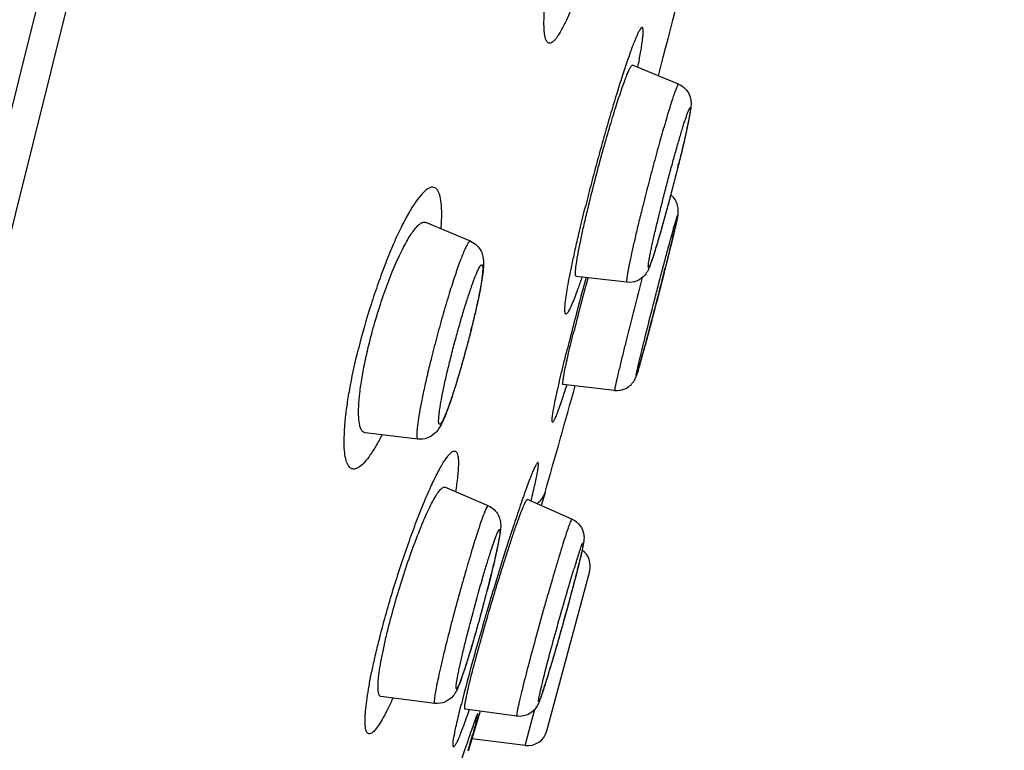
# Model space of a CAD drawing. Header units: millimetres. Extents: x 18 to 699, y 6 to 689.
# Tile 49 of 53: x 561 to 576, y 618 to 629. Entities that reach past the tile are written whole.
import ezdxf

# ---------------------------------------------------------------- set-up
doc = ezdxf.new("R2010")
doc.units = ezdxf.units.MM
doc.header["$LTSCALE"] = 46.255
doc.layers.get('0').update_dxf_attribs({"linetype": 'CONTINUOUS'})

msp = doc.modelspace()

# ---------------------------------------------------------------- linework, layer by layer
at = {"color": 9, "linetype": 'CONTINUOUS'}
for p, q in [((549.288, 579.846), (575.855, 686.4)), ((549.781, 580.015), (576.211, 686.019)), ((569.875, 625.581), (569.869, 625.562)), ((569.646, 623.963), (569.636, 623.932)), ((569.112, 622.218), (569.114, 622.227)), ((568.184, 619.086), (568.18, 619.074)), ((569.023, 618.55), (569.169, 619.097))]:
    msp.add_line(p, q, dxfattribs=at)
at = {"color": 7, "linetype": 'CONTINUOUS'}
for p, q in [((571.324, 628.477), (570.635, 628.763)), ((568.204, 626.119), (567.535, 626.402)), ((570.55, 625.503), (569.79, 625.591)), ((570.366, 623.881), (569.593, 623.97)), ((567.415, 623.15), (566.622, 623.245)), ((568.47, 622.149), (567.819, 622.427)), ((569.321, 622.348), (569.263, 622.151)), ((569.725, 621.95), (569.056, 622.242)), ((569.349, 618.771), (569.991, 621.165)), ((567.667, 619.183), (566.86, 619.284)), ((568.897, 618.991), (568.122, 619.094)), ((568.347, 619.064), (568.169, 618.465)), ((569.023, 618.55), (568.223, 618.649))]:
    msp.add_line(p, q, dxfattribs=at)
for centre, radius, start, end in [((312.953, 695.299), 266.55, 345.50924, 346.00249), ((604.669, 616.048), 35.987, 164.6559, 165.966), ((339.472, 688.181), 239.092, 344.01718, 344.41591), ((569.033, 622.43), 0.3, 303.4399, 344.0451), ((569.701, 621.242), 0.3, 345, 53.7681), ((569.059, 618.848), 0.3, 263, 345)]:
    msp.add_arc(centre, radius, start, end, dxfattribs=at)
at = {"color": 9, "linetype": 'CONTINUOUS'}
for centre, radius, start, end in [((544.078, 634.015), 28.068, 345.9994, 346.1444), ((663.466, 601.395), 95.788, 165.37997, 165.962), ((553.756, 628.383), 14.896, 345.9991, 346.2771), ((584.968, 616.53), 15.913, 162.5583, 162.9399), ((553.717, 625.253), 16.596, 345.8122, 345.9986), ((556.382, 624.59), 13.85, 345.9952, 346.2056), ((549.642, 625.743), 19.429, 345.9987, 346.1982)]:
    msp.add_arc(centre, radius, start, end, dxfattribs=at)
for points, knots in [([(569.722, 629.626), (569.697, 629.563), (569.648, 629.448), (569.574, 629.298), (569.514, 629.199), (569.47, 629.141), (569.441, 629.113), (569.415, 629.096), (569.389, 629.089), (569.365, 629.097), (569.347, 629.117), (569.333, 629.147), (569.321, 629.188), (569.313, 629.239), (569.305, 629.328), (569.305, 629.463), (569.316, 629.653), (569.34, 629.877), (569.376, 630.13), (569.422, 630.406), (569.5, 630.806), (569.57, 631.111), (569.621, 631.316)], [0, 0, 0, 0, 0.070096, 0.127565, 0.171514, 0.188349, 0.201856, 0.212333, 0.220522, 0.227954, 0.236581, 0.247727, 0.261998, 0.279636, 0.300715, 0.353085, 0.418467, 0.495732, 0.583394, 0.679701, 0.782674, 1, 1, 1, 1]), ([(570.714, 628.731), (570.722, 628.769), (570.736, 628.842), (570.754, 628.946), (570.77, 629.038), (570.781, 629.117), (570.789, 629.185), (570.793, 629.239), (570.794, 629.28), (570.792, 629.306), (570.787, 629.32), (570.783, 629.325), (570.776, 629.327), (570.77, 629.325), (570.763, 629.319), (570.755, 629.309), (570.746, 629.297), (570.732, 629.274), (570.713, 629.236), (570.688, 629.181), (570.659, 629.112), (570.628, 629.031), (570.594, 628.938), (570.543, 628.792), (570.474, 628.585), (570.388, 628.31), (570.296, 628.005), (570.203, 627.679), (570.109, 627.34), (570.018, 626.996), (569.959, 626.767), (569.931, 626.653)], [0, 0, 0, 0, 0.034102, 0.0649, 0.092196, 0.115823, 0.135652, 0.151577, 0.163541, 0.171582, 0.174232, 0.17614, 0.177713, 0.17959, 0.182195, 0.185694, 0.190153, 0.195595, 0.209453, 0.227254, 0.248915, 0.274316, 0.303301, 0.33569, 0.409833, 0.494858, 0.588582, 0.688582, 0.792274, 0.896984, 1, 1, 1, 1]), ([(571.324, 628.477), (571.323, 628.477), (571.318, 628.475), (571.311, 628.464), (571.298, 628.437), (571.28, 628.391), (571.257, 628.327), (571.23, 628.245), (571.198, 628.147), (571.164, 628.034), (571.111, 627.856), (571.041, 627.609), (570.954, 627.292), (570.866, 626.958), (570.809, 626.732), (570.781, 626.62)], [0, 0, 0, 0, 0.002057, 0.006126, 0.021633, 0.047156, 0.082454, 0.127097, 0.18051, 0.241999, 0.31076, 0.466399, 0.639271, 0.820305, 1, 1, 1, 1]), ([(571.06, 626.626), (571.079, 626.702), (571.118, 626.855), (571.178, 627.083), (571.237, 627.305), (571.295, 627.512), (571.342, 627.673), (571.376, 627.789), (571.399, 627.865), (571.421, 627.931), (571.44, 627.989), (571.456, 628.037), (571.47, 628.074), (571.482, 628.101), (571.489, 628.116), (571.499, 628.127), (571.502, 628.117), (571.502, 628.11), (571.502, 628.094), (571.499, 628.069), (571.493, 628.03), (571.484, 627.981), (571.473, 627.922), (571.459, 627.854), (571.443, 627.777), (571.417, 627.66), (571.379, 627.497), (571.346, 627.364), (571.329, 627.293)], [0, 0, 0, 0, 0.097357, 0.196028, 0.292369, 0.382824, 0.464055, 0.500259, 0.533068, 0.562179, 0.587327, 0.608284, 0.624864, 0.636934, 0.644438, 0.647608, 0.650546, 0.653592, 0.657772, 0.669556, 0.685857, 0.706543, 0.731434, 0.760304, 0.792889, 0.828889, 0.90978, 1, 1, 1, 1]), ([(571.312, 627.224), (571.293, 627.147), (571.253, 626.991), (571.192, 626.759), (571.132, 626.533), (571.073, 626.323), (571.026, 626.161), (570.991, 626.045), (570.968, 625.969), (570.947, 625.904), (570.928, 625.848), (570.912, 625.802), (570.9, 625.771), (570.891, 625.751), (570.886, 625.741), (570.882, 625.733), (570.878, 625.728), (570.875, 625.725), (570.872, 625.727), (570.871, 625.732), (570.87, 625.739), (570.871, 625.748), (570.872, 625.767), (570.876, 625.797), (570.883, 625.841), (570.893, 625.896), (570.906, 625.96), (570.921, 626.034), (570.939, 626.117), (570.967, 626.241), (571.008, 626.412), (571.042, 626.553), (571.06, 626.626)], [0, 0, 0, 0, 0.096418, 0.194089, 0.289268, 0.378303, 0.45778, 0.492965, 0.524655, 0.552548, 0.576378, 0.595923, 0.611006, 0.616835, 0.621511, 0.625035, 0.627433, 0.628815, 0.629783, 0.631469, 0.634228, 0.638126, 0.643176, 0.656723, 0.67478, 0.697187, 0.723736, 0.754177, 0.788219, 0.825536, 0.908537, 1, 1, 1, 1]), ([(567.762, 626.306), (567.768, 626.378), (567.775, 626.508), (567.769, 626.681), (567.75, 626.799), (567.723, 626.867), (567.699, 626.902), (567.671, 626.924), (567.637, 626.932), (567.6, 626.925), (567.542, 626.896), (567.465, 626.822), (567.37, 626.697), (567.266, 626.528), (567.155, 626.318), (567.041, 626.07), (566.928, 625.79), (566.816, 625.487), (566.672, 625.058), (566.578, 624.728), (566.523, 624.505)], [0, 0, 0, 0, 0.063589, 0.11473, 0.152995, 0.167513, 0.179385, 0.189401, 0.198857, 0.209262, 0.221778, 0.255419, 0.301903, 0.360647, 0.430651, 0.511371, 0.601169, 0.69712, 0.797014, 1, 1, 1, 1]), ([(569.869, 625.562), (569.85, 625.506), (569.814, 625.403), (569.769, 625.282), (569.736, 625.2), (569.715, 625.15), (569.696, 625.109), (569.678, 625.076), (569.663, 625.051), (569.651, 625.035), (569.641, 625.027), (569.633, 625.026), (569.627, 625.03), (569.622, 625.042), (569.619, 625.062), (569.618, 625.09), (569.62, 625.144), (569.629, 625.233), (569.648, 625.362), (569.677, 625.521), (569.713, 625.708), (569.758, 625.918), (569.829, 626.236), (569.889, 626.483), (569.931, 626.653)], [0, 0, 0, 0, 0.078839, 0.144591, 0.17222, 0.196203, 0.216458, 0.232937, 0.245634, 0.254628, 0.260268, 0.262264, 0.264227, 0.269684, 0.278458, 0.290932, 0.30719, 0.350976, 0.409333, 0.48138, 0.56597, 0.661744, 0.767149, 1, 1, 1, 1]), ([(570.781, 626.62), (570.761, 626.543), (570.725, 626.395), (570.674, 626.182), (570.631, 625.992), (570.596, 625.828), (570.572, 625.71), (570.558, 625.633), (570.551, 625.588), (570.547, 625.554), (570.545, 625.527), (570.545, 625.513), (570.547, 625.504), (570.55, 625.503)], [0, 0, 0, 0, 0.207647, 0.400347, 0.572935, 0.720779, 0.839929, 0.887726, 0.927241, 0.958233, 0.980547, 0.994192, 1, 1, 1, 1]), ([(570.83, 624.708), (570.867, 624.856), (570.924, 625.083), (571.002, 625.386), (571.062, 625.615), (571.12, 625.832), (571.172, 626.029), (571.213, 626.177), (571.241, 626.279), (571.259, 626.342), (571.275, 626.395), (571.287, 626.438), (571.296, 626.467), (571.302, 626.484), (571.305, 626.494), (571.308, 626.499), (571.309, 626.503), (571.312, 626.504), (571.311, 626.499), (571.311, 626.495), (571.309, 626.486), (571.308, 626.475), (571.305, 626.461), (571.301, 626.444), (571.295, 626.416), (571.286, 626.375), (571.273, 626.317), (571.25, 626.222), (571.216, 626.082), (571.187, 625.964), (571.171, 625.9)], [0, 0, 0, 0, 0.18465, 0.282569, 0.379234, 0.47093, 0.554135, 0.625653, 0.65615, 0.682738, 0.705159, 0.7232, 0.736689, 0.741686, 0.745503, 0.748135, 0.749588, 0.750011, 0.751078, 0.753312, 0.756731, 0.761332, 0.767107, 0.774043, 0.782124, 0.801641, 0.825471, 0.853386, 0.920363, 1, 1, 1, 1]), ([(568.204, 626.119), (568.199, 626.121), (568.189, 626.116), (568.179, 626.106), (568.163, 626.085), (568.143, 626.048), (568.101, 625.961), (568.043, 625.812), (567.965, 625.591), (567.88, 625.324), (567.791, 625.023), (567.703, 624.703), (567.646, 624.484), (567.619, 624.374)], [0, 0, 0, 0, 0.008192, 0.015048, 0.024158, 0.049409, 0.084054, 0.180171, 0.308265, 0.4622, 0.634494, 0.816732, 1, 1, 1, 1]), ([(571.171, 625.9), (571.135, 625.752), (571.077, 625.526), (570.999, 625.222), (570.939, 624.993), (570.882, 624.776), (570.829, 624.579), (570.788, 624.432), (570.76, 624.329), (570.742, 624.266), (570.727, 624.213), (570.714, 624.17), (570.705, 624.141), (570.699, 624.124), (570.696, 624.115), (570.693, 624.109), (570.692, 624.105), (570.689, 624.104), (570.69, 624.109), (570.69, 624.113), (570.692, 624.122), (570.694, 624.133), (570.696, 624.148), (570.7, 624.164), (570.706, 624.192), (570.715, 624.234), (570.728, 624.291), (570.751, 624.387), (570.785, 624.527), (570.814, 624.644), (570.83, 624.708)], [0, 0, 0, 0, 0.18465, 0.282569, 0.379234, 0.47093, 0.554135, 0.625653, 0.65615, 0.682738, 0.705159, 0.7232, 0.736689, 0.741686, 0.745503, 0.748135, 0.749588, 0.750011, 0.751078, 0.753312, 0.756731, 0.761332, 0.767107, 0.774043, 0.782124, 0.801641, 0.825471, 0.853386, 0.920363, 1, 1, 1, 1]), ([(567.904, 624.359), (567.923, 624.435), (567.963, 624.588), (568.024, 624.814), (568.087, 625.032), (568.149, 625.232), (568.207, 625.407), (568.259, 625.552), (568.303, 625.661), (568.335, 625.726), (568.356, 625.756), (568.365, 625.764), (568.371, 625.767), (568.377, 625.766), (568.381, 625.762), (568.384, 625.756), (568.387, 625.742), (568.388, 625.718), (568.387, 625.682), (568.383, 625.635), (568.377, 625.578), (568.367, 625.512), (568.349, 625.407), (568.32, 625.257), (568.277, 625.061), (568.244, 624.922), (568.227, 624.849)], [0, 0, 0, 0, 0.097534, 0.195148, 0.289256, 0.376401, 0.453391, 0.517426, 0.566218, 0.59816, 0.607642, 0.610856, 0.613223, 0.615128, 0.617233, 0.62006, 0.623841, 0.63456, 0.649629, 0.669013, 0.692575, 0.720125, 0.751421, 0.824099, 0.907979, 1, 1, 1, 1]), ([(569.937, 625.574), (569.911, 625.481), (569.814, 625.121), (569.72, 624.761), (569.654, 624.495)], [0, 0, 0, 0, 0.261021, 1, 1, 1, 1]), ([(568.209, 624.779), (568.19, 624.701), (568.15, 624.545), (568.087, 624.315), (568.023, 624.094), (567.96, 623.892), (567.909, 623.738), (567.871, 623.631), (567.845, 623.563), (567.821, 623.504), (567.8, 623.456), (567.781, 623.419), (567.765, 623.392), (567.753, 623.376), (567.738, 623.368), (567.731, 623.379), (567.728, 623.388), (567.725, 623.405), (567.725, 623.433), (567.727, 623.475), (567.733, 623.527), (567.741, 623.589), (567.752, 623.661), (567.772, 623.774), (567.804, 623.932), (567.85, 624.139), (567.885, 624.283), (567.904, 624.359)], [0, 0, 0, 0, 0.096591, 0.193192, 0.286115, 0.371815, 0.447029, 0.479798, 0.508921, 0.53413, 0.555203, 0.571973, 0.58435, 0.592407, 0.596853, 0.601268, 0.604763, 0.609295, 0.621619, 0.638336, 0.659358, 0.684519, 0.713596, 0.746322, 0.821465, 0.907109, 1, 1, 1, 1]), ([(570.539, 624.63), (570.523, 624.568), (570.5, 624.475), (570.47, 624.35), (570.447, 624.257), (570.425, 624.163), (570.407, 624.085), (570.392, 624.023), (570.382, 623.976), (570.373, 623.929), (570.365, 623.897), (570.366, 623.881)], [0, 0, 0, 0, 0.250045, 0.375068, 0.50009, 0.625116, 0.750128, 0.812659, 0.875164, 0.937646, 1, 1, 1, 1]), ([(566.876, 623.214), (566.847, 623.157), (566.79, 623.052), (566.703, 622.913), (566.623, 622.808), (566.557, 622.743), (566.508, 622.712), (566.475, 622.7), (566.445, 622.697), (566.405, 622.708), (566.363, 622.754), (566.333, 622.837), (566.313, 622.953), (566.306, 623.101), (566.312, 623.28), (566.33, 623.486), (566.36, 623.716), (566.419, 624.06), (566.478, 624.324), (566.523, 624.505)], [0, 0, 0, 0, 0.075303, 0.139095, 0.190757, 0.230229, 0.245739, 0.258872, 0.270313, 0.281111, 0.305327, 0.338867, 0.384273, 0.442035, 0.51179, 0.592688, 0.683531, 0.782833, 1, 1, 1, 1]), ([(569.636, 623.932), (569.621, 623.883), (569.591, 623.793), (569.549, 623.669), (569.518, 623.58), (569.495, 623.52), (569.481, 623.485), (569.468, 623.456), (569.457, 623.433), (569.448, 623.417), (569.441, 623.407), (569.434, 623.401), (569.428, 623.408), (569.427, 623.419), (569.427, 623.436), (569.429, 623.459), (569.432, 623.489), (569.437, 623.525), (569.447, 623.586), (569.464, 623.676), (569.49, 623.802), (569.523, 623.949), (569.561, 624.115), (569.605, 624.3), (569.637, 624.428), (569.654, 624.495)], [0, 0, 0, 0, 0.091151, 0.169069, 0.232867, 0.259249, 0.281849, 0.300609, 0.315487, 0.326478, 0.333656, 0.337468, 0.34067, 0.346899, 0.35689, 0.370769, 0.388548, 0.410191, 0.435642, 0.497662, 0.573874, 0.663355, 0.765029, 0.877682, 1, 1, 1, 1]), ([(567.619, 624.374), (567.598, 624.292), (567.559, 624.132), (567.507, 623.901), (567.464, 623.693), (567.431, 623.513), (567.411, 623.382), (567.401, 623.296), (567.398, 623.246), (567.397, 623.207), (567.399, 623.178), (567.403, 623.159), (567.411, 623.15), (567.415, 623.15)], [0, 0, 0, 0, 0.203696, 0.394209, 0.565909, 0.713734, 0.83338, 0.881552, 0.921516, 0.953064, 0.976156, 0.99114, 1, 1, 1, 1]), ([(566.825, 620.102), (566.884, 620.338), (566.982, 620.693), (567.128, 621.162), (567.244, 621.508), (567.362, 621.835), (567.478, 622.134), (567.589, 622.396), (567.68, 622.587), (567.748, 622.715), (567.793, 622.793), (567.834, 622.857), (567.872, 622.907), (567.906, 622.943), (567.936, 622.965), (567.965, 622.973), (567.991, 622.959), (568.006, 622.93), (568.017, 622.889), (568.022, 622.833), (568.023, 622.732), (568.01, 622.572), (567.99, 622.436), (567.978, 622.36)], [0, 0, 0, 0, 0.194443, 0.294477, 0.392604, 0.486059, 0.572225, 0.648741, 0.713554, 0.741046, 0.765037, 0.785405, 0.802081, 0.815088, 0.824672, 0.831607, 0.837846, 0.845889, 0.857057, 0.871809, 0.890284, 0.938249, 1, 1, 1, 1]), ([(569.114, 622.227), (569.125, 622.272), (569.145, 622.355), (569.171, 622.471), (569.192, 622.571), (569.206, 622.643), (569.214, 622.692), (569.218, 622.721), (569.221, 622.746), (569.222, 622.765), (569.222, 622.781), (569.22, 622.79), (569.217, 622.798), (569.21, 622.797), (569.204, 622.791), (569.196, 622.78), (569.187, 622.765), (569.176, 622.745), (569.164, 622.721), (569.145, 622.678), (569.118, 622.614), (569.082, 622.523), (569.025, 622.368), (568.944, 622.136), (568.838, 621.819), (568.722, 621.459), (568.601, 621.069), (568.439, 620.533), (568.257, 619.901), (568.123, 619.403), (568.066, 619.173)], [0, 0, 0, 0, 0.031106, 0.058364, 0.0816, 0.100626, 0.108506, 0.115272, 0.120912, 0.125421, 0.128806, 0.131103, 0.132467, 0.133582, 0.135434, 0.138329, 0.142335, 0.147469, 0.153732, 0.161117, 0.179193, 0.201544, 0.227975, 0.292089, 0.369172, 0.456367, 0.550436, 0.647886, 0.838446, 1, 1, 1, 1]), ([(568.47, 622.149), (568.468, 622.149), (568.463, 622.147), (568.453, 622.135), (568.437, 622.105), (568.414, 622.053), (568.386, 621.98), (568.353, 621.888), (568.316, 621.776), (568.275, 621.649), (568.214, 621.451), (568.133, 621.177), (568.035, 620.83), (567.938, 620.473), (567.877, 620.233), (567.848, 620.116)], [0, 0, 0, 0, 0.002394, 0.006747, 0.023006, 0.04963, 0.086354, 0.132668, 0.187895, 0.25121, 0.321663, 0.479645, 0.652339, 0.829345, 1, 1, 1, 1]), ([(569.725, 621.95), (569.723, 621.95), (569.718, 621.944), (569.713, 621.934), (569.705, 621.915), (569.694, 621.888), (569.681, 621.854), (569.66, 621.794), (569.629, 621.7), (569.587, 621.569), (569.539, 621.414), (569.487, 621.238), (569.43, 621.046), (569.37, 620.841), (569.289, 620.556), (569.191, 620.202), (569.083, 619.804), (569.018, 619.549), (568.988, 619.432)], [0, 0, 0, 0, 0.001874, 0.006626, 0.014463, 0.025379, 0.039327, 0.056237, 0.098573, 0.15148, 0.213817, 0.284233, 0.3612, 0.443049, 0.528004, 0.699822, 0.861817, 1, 1, 1, 1]), ([(568.139, 620.155), (568.177, 620.305), (568.255, 620.606), (568.358, 620.973), (568.44, 621.249), (568.495, 621.426), (568.543, 621.573), (568.579, 621.673), (568.603, 621.733), (568.615, 621.761), (568.624, 621.777), (568.629, 621.785), (568.634, 621.791), (568.637, 621.795), (568.641, 621.795), (568.644, 621.791), (568.645, 621.786), (568.646, 621.777), (568.645, 621.766), (568.644, 621.746), (568.641, 621.714), (568.634, 621.669), (568.624, 621.613), (568.611, 621.548), (568.589, 621.445), (568.556, 621.297), (568.526, 621.174), (568.51, 621.108)], [0, 0, 0, 0, 0.191972, 0.38454, 0.472139, 0.549558, 0.613951, 0.66297, 0.681145, 0.694887, 0.700069, 0.704127, 0.707082, 0.709016, 0.710255, 0.711715, 0.714066, 0.717486, 0.722021, 0.727684, 0.742379, 0.761482, 0.784835, 0.812234, 0.843428, 0.916036, 1, 1, 1, 1]), ([(569.787, 621.3), (569.8, 621.342), (569.819, 621.401), (569.844, 621.475), (569.858, 621.516), (569.871, 621.551), (569.879, 621.572), (569.896, 621.605), (569.894, 621.568), (569.89, 621.546), (569.883, 621.509), (569.874, 621.467), (569.857, 621.391), (569.842, 621.331), (569.832, 621.287)], [0, 0, 0, 0, 0.212394, 0.298199, 0.369445, 0.425568, 0.466147, 0.500129, 0.53404, 0.574583, 0.630669, 0.701881, 0.787652, 1, 1, 1, 1]), ([(569.806, 621.186), (569.773, 621.054), (569.698, 620.771), (569.6, 620.413), (569.515, 620.114), (569.453, 619.901), (569.395, 619.706), (569.35, 619.558), (569.317, 619.455), (569.296, 619.39), (569.278, 619.334), (569.262, 619.288), (569.25, 619.256), (569.242, 619.236), (569.237, 619.225), (569.233, 619.217), (569.23, 619.211), (569.228, 619.207), (569.225, 619.207), (569.224, 619.211), (569.224, 619.216), (569.225, 619.225), (569.227, 619.241), (569.231, 619.268), (569.239, 619.308), (569.25, 619.359), (569.27, 619.445), (569.287, 619.514), (569.299, 619.563)], [0, 0, 0, 0, 0.168243, 0.36145, 0.458607, 0.551335, 0.636208, 0.710093, 0.742044, 0.770263, 0.794492, 0.814508, 0.830132, 0.836254, 0.841233, 0.845063, 0.847749, 0.849327, 0.850062, 0.851239, 0.853479, 0.856856, 0.861381, 0.87386, 0.890829, 0.912141, 0.9376, 1, 1, 1, 1]), ([(569.299, 619.563), (569.367, 619.834), (569.515, 620.381), (569.671, 620.925), (569.755, 621.199)], [0, 0, 0, 0, 0.493927, 1, 1, 1, 1]), ([(568.494, 621.042), (568.456, 620.889), (568.395, 620.658), (568.311, 620.353), (568.248, 620.133), (568.188, 619.93), (568.14, 619.776), (568.104, 619.667), (568.081, 619.599), (568.06, 619.54), (568.041, 619.491), (568.025, 619.453), (568.014, 619.428), (568.005, 619.414), (568.001, 619.407), (567.992, 619.399), (567.988, 619.41), (567.988, 619.418), (567.987, 619.435), (567.99, 619.462), (567.995, 619.503), (568.004, 619.554), (568.016, 619.616), (568.03, 619.687), (568.054, 619.798), (568.09, 619.955), (568.122, 620.085), (568.139, 620.155)], [0, 0, 0, 0, 0.190523, 0.287662, 0.381086, 0.467215, 0.542752, 0.575629, 0.604816, 0.630037, 0.651058, 0.66769, 0.679804, 0.684152, 0.687376, 0.690757, 0.694104, 0.697306, 0.701632, 0.713701, 0.730289, 0.751267, 0.776448, 0.805597, 0.838438, 0.913915, 1, 1, 1, 1]), ([(567.039, 619.261), (567.015, 619.208), (566.969, 619.11), (566.9, 618.977), (566.838, 618.871), (566.782, 618.793), (566.739, 618.748), (566.707, 618.729), (566.687, 618.723), (566.669, 618.728), (566.654, 618.741), (566.642, 618.761), (566.629, 618.802), (566.621, 618.872), (566.622, 618.978), (566.632, 619.111), (566.652, 619.269), (566.682, 619.45), (566.721, 619.652), (566.769, 619.872), (566.806, 620.024), (566.825, 620.102)], [0, 0, 0, 0, 0.084484, 0.156851, 0.216205, 0.262026, 0.29439, 0.306003, 0.315274, 0.323441, 0.332244, 0.343112, 0.356825, 0.393997, 0.444836, 0.509148, 0.586268, 0.675208, 0.774742, 0.883498, 1, 1, 1, 1]), ([(567.848, 620.116), (567.831, 620.05), (567.8, 619.924), (567.758, 619.745), (567.723, 619.586), (567.695, 619.45), (567.675, 619.341), (567.662, 619.261), (567.659, 619.212), (567.66, 619.19), (567.664, 619.183), (567.667, 619.183)], [0, 0, 0, 0, 0.212572, 0.407046, 0.579208, 0.725314, 0.842223, 0.927491, 0.979563, 0.993213, 1, 1, 1, 1]), ([(568.988, 619.432), (568.98, 619.399), (568.965, 619.337), (568.944, 619.249), (568.927, 619.174), (568.913, 619.111), (568.903, 619.061), (568.897, 619.025), (568.895, 619.003), (568.895, 618.994), (568.896, 618.991), (568.897, 618.991)], [0, 0, 0, 0, 0.224886, 0.424284, 0.596232, 0.739106, 0.851541, 0.932523, 0.981484, 0.99412, 1, 1, 1, 1]), ([(568.18, 619.074), (568.165, 619.031), (568.136, 618.95), (568.095, 618.838), (568.058, 618.742), (568.03, 618.673), (568.01, 618.627), (567.997, 618.599), (567.985, 618.576), (567.975, 618.558), (567.966, 618.544), (567.959, 618.535), (567.952, 618.53), (567.945, 618.531), (567.943, 618.539), (567.94, 618.556), (567.944, 618.616), (567.959, 618.7), (567.981, 618.809), (568.015, 618.963), (568.044, 619.086), (568.066, 619.173)], [0, 0, 0, 0, 0.108699, 0.20457, 0.286762, 0.354536, 0.382828, 0.407314, 0.427955, 0.444731, 0.457657, 0.466822, 0.472563, 0.47637, 0.481728, 0.490413, 0.519064, 0.62237, 0.696364, 0.784465, 1, 1, 1, 1]), ([(568.298, 618.953), (568.3, 618.963), (568.305, 618.981), (568.309, 619.002), (568.311, 619.014), (568.312, 619.021), (568.312, 619.024), (568.312, 619.027), (568.31, 619.027), (568.308, 619.024), (568.306, 619.02), (568.301, 619.01), (568.294, 618.993), (568.283, 618.966), (568.27, 618.931), (568.248, 618.869), (568.214, 618.772), (568.167, 618.635), (568.133, 618.533), (568.114, 618.478)], [0, 0, 0, 0, 0.048697, 0.083948, 0.096586, 0.105943, 0.112082, 0.115187, 0.116981, 0.121262, 0.128664, 0.139268, 0.170132, 0.213858, 0.270352, 0.339415, 0.514205, 0.735593, 1, 1, 1, 1]), ([(568.298, 618.953), (568.282, 618.889), (568.237, 618.728), (568.19, 618.567), (568.161, 618.469)], [0, 0, 0, 0, 0.390313, 1, 1, 1, 1]), ([(568.114, 618.478), (568.036, 618.243), (567.867, 617.725), (567.612, 616.92), (567.36, 616.114), (567.201, 615.59), (567.13, 615.352)], [0, 0, 0, 0, 0.226472, 0.499318, 0.772526, 1, 1, 1, 1])]:
    msp.add_open_spline(points, degree=3, knots=knots, dxfattribs=at)
at = {"color": 7, "linetype": 'CONTINUOUS'}
for points, knots in [([(570.009, 626.791), (570.039, 626.912), (570.101, 627.153), (570.198, 627.509), (570.296, 627.848), (570.388, 628.152), (570.462, 628.375), (570.515, 628.523), (570.548, 628.61), (570.576, 628.677), (570.597, 628.72), (570.612, 628.745), (570.621, 628.757), (570.631, 628.765), (570.635, 628.763)], [0, 0, 0, 0, 0.17947, 0.36027, 0.532894, 0.688279, 0.818291, 0.871611, 0.91619, 0.951479, 0.977091, 0.986221, 0.99294, 1, 1, 1, 1]), ([(571.324, 628.477), (571.36, 628.462), (571.425, 628.418), (571.488, 628.327), (571.512, 628.237), (571.513, 628.152), (571.5, 628.063), (571.479, 627.947), (571.449, 627.804), (571.411, 627.632), (571.365, 627.437), (571.331, 627.299), (571.313, 627.227)], [0, 0, 0, 0, 0.08613, 0.170262, 0.24267, 0.288817, 0.358299, 0.443274, 0.55229, 0.684129, 0.83502, 1, 1, 1, 1]), ([(571.313, 627.227), (571.288, 627.125), (571.236, 626.921), (571.156, 626.622), (571.079, 626.342), (571.008, 626.099), (570.948, 625.903), (570.903, 625.771), (570.865, 625.678), (570.812, 625.593), (570.705, 625.512), (570.601, 625.497), (570.55, 625.503)], [0, 0, 0, 0, 0.158218, 0.316716, 0.465483, 0.595326, 0.698905, 0.773608, 0.804759, 0.850189, 0.922301, 1, 1, 1, 1]), ([(569.79, 625.591), (569.787, 625.592), (569.781, 625.6), (569.777, 625.63), (569.78, 625.694), (569.794, 625.799), (569.818, 625.942), (569.853, 626.118), (569.897, 626.322), (569.95, 626.55), (569.989, 626.709), (570.009, 626.791)], [0, 0, 0, 0, 0.007549, 0.021775, 0.075255, 0.162353, 0.281131, 0.42853, 0.60064, 0.792849, 1, 1, 1, 1]), ([(571.172, 625.903), (571.185, 625.954), (571.209, 626.05), (571.242, 626.186), (571.269, 626.301), (571.291, 626.394), (571.307, 626.467), (571.318, 626.524), (571.323, 626.587), (571.314, 626.662), (571.275, 626.747), (571.232, 626.794), (571.207, 626.814)], [0, 0, 0, 0, 0.164625, 0.310314, 0.433931, 0.533243, 0.607977, 0.667323, 0.715397, 0.803288, 0.901144, 1, 1, 1, 1]), ([(566.687, 624.595), (566.716, 624.714), (566.781, 624.95), (566.89, 625.292), (567.008, 625.612), (567.112, 625.854), (567.195, 626.024), (567.253, 626.131), (567.309, 626.222), (567.362, 626.295), (567.41, 626.351), (567.455, 626.388), (567.497, 626.408), (567.524, 626.406), (567.535, 626.402)], [0, 0, 0, 0, 0.179175, 0.357312, 0.5257, 0.676285, 0.742698, 0.802193, 0.854181, 0.898229, 0.934137, 0.962094, 0.983102, 1, 1, 1, 1]), ([(568.204, 626.119), (568.239, 626.105), (568.302, 626.063), (568.364, 625.977), (568.391, 625.893), (568.401, 625.802), (568.396, 625.696), (568.378, 625.56), (568.35, 625.399), (568.312, 625.212), (568.265, 625.004), (568.23, 624.859), (568.211, 624.783)], [0, 0, 0, 0, 0.079657, 0.154757, 0.217046, 0.263885, 0.344824, 0.438289, 0.552502, 0.68677, 0.837554, 1, 1, 1, 1]), ([(570.366, 623.881), (570.425, 623.875), (570.548, 623.898), (570.654, 624.003), (570.692, 624.097), (570.712, 624.163), (570.734, 624.237), (570.773, 624.375), (570.832, 624.591), (570.912, 624.891), (571, 625.225), (571.088, 625.567), (571.145, 625.793), (571.172, 625.903)], [0, 0, 0, 0, 0.078396, 0.152594, 0.18528, 0.210283, 0.243554, 0.286313, 0.39817, 0.537726, 0.693377, 0.851952, 1, 1, 1, 1]), ([(568.211, 624.783), (568.187, 624.685), (568.136, 624.491), (568.057, 624.207), (567.978, 623.943), (567.902, 623.712), (567.834, 623.522), (567.777, 623.39), (567.723, 623.296), (567.66, 623.22), (567.555, 623.155), (567.462, 623.144), (567.415, 623.15)], [0, 0, 0, 0, 0.157617, 0.31361, 0.459394, 0.587333, 0.691949, 0.773568, 0.811599, 0.860033, 0.926215, 1, 1, 1, 1]), ([(569.593, 623.97), (569.591, 623.97), (569.589, 623.976), (569.588, 623.986), (569.589, 624.004), (569.593, 624.041), (569.603, 624.103), (569.621, 624.196), (569.646, 624.312), (569.677, 624.45), (569.714, 624.606), (569.741, 624.717), (569.756, 624.775)], [0, 0, 0, 0, 0.006154, 0.019269, 0.040516, 0.070032, 0.1536, 0.268807, 0.413752, 0.585973, 0.782512, 1, 1, 1, 1]), ([(566.622, 623.245), (566.613, 623.246), (566.594, 623.253), (566.572, 623.277), (566.554, 623.311), (566.534, 623.378), (566.523, 623.489), (566.525, 623.652), (566.542, 623.851), (566.576, 624.08), (566.624, 624.331), (566.664, 624.505), (566.687, 624.595)], [0, 0, 0, 0, 0.019266, 0.040996, 0.067907, 0.101372, 0.189772, 0.306948, 0.45069, 0.617342, 0.802242, 1, 1, 1, 1]), ([(566.968, 620.304), (567.032, 620.562), (567.143, 620.945), (567.309, 621.437), (567.417, 621.725), (567.502, 621.931), (567.561, 622.063), (567.616, 622.177), (567.667, 622.271), (567.713, 622.344), (567.748, 622.39), (567.774, 622.414), (567.793, 622.427), (567.811, 622.431), (567.819, 622.427)], [0, 0, 0, 0, 0.344312, 0.515286, 0.67165, 0.741413, 0.804173, 0.859041, 0.905273, 0.942314, 0.96989, 0.980206, 0.988385, 1, 1, 1, 1]), ([(568.209, 619.569), (568.24, 619.694), (568.312, 619.966), (568.431, 620.392), (568.542, 620.768), (568.635, 621.071), (568.703, 621.289), (568.769, 621.493), (568.83, 621.679), (568.886, 621.844), (568.936, 621.983), (568.978, 622.093), (569.009, 622.166), (569.028, 622.208), (569.04, 622.227), (569.047, 622.238), (569.054, 622.243), (569.056, 622.242)], [0, 0, 0, 0, 0.138101, 0.300005, 0.471718, 0.556611, 0.638395, 0.715295, 0.785644, 0.847918, 0.900772, 0.943072, 0.97393, 0.984875, 0.992778, 0.997681, 1, 1, 1, 1]), ([(568.47, 622.149), (568.502, 622.135), (568.561, 622.097), (568.622, 622.016), (568.651, 621.934), (568.659, 621.851), (568.651, 621.765), (568.634, 621.661), (568.61, 621.54), (568.579, 621.394), (568.54, 621.228), (568.511, 621.11), (568.496, 621.048)], [0, 0, 0, 0, 0.087686, 0.173276, 0.249806, 0.305066, 0.382129, 0.465478, 0.569325, 0.694723, 0.839471, 1, 1, 1, 1]), ([(569.725, 621.95), (569.772, 621.929), (569.855, 621.863), (569.907, 621.737), (569.907, 621.638), (569.896, 621.569), (569.883, 621.506), (569.859, 621.398), (569.838, 621.31), (569.822, 621.246)], [0, 0, 0, 0, 0.197045, 0.384884, 0.50204, 0.573587, 0.652632, 0.749329, 1, 1, 1, 1]), ([(569.822, 621.246), (569.795, 621.141), (569.736, 620.912), (569.639, 620.554), (569.535, 620.181), (569.447, 619.878), (569.38, 619.656), (569.337, 619.515), (569.299, 619.395), (569.266, 619.298), (569.237, 619.217), (569.207, 619.147), (569.159, 619.08), (569.09, 619.024), (568.997, 618.988), (568.93, 618.986), (568.897, 618.991)], [0, 0, 0, 0, 0.12792, 0.277872, 0.434797, 0.582766, 0.648664, 0.70697, 0.756404, 0.79624, 0.827169, 0.857748, 0.885716, 0.922508, 0.961086, 1, 1, 1, 1]), ([(568.496, 621.048), (568.47, 620.943), (568.414, 620.728), (568.328, 620.411), (568.241, 620.106), (568.16, 619.835), (568.088, 619.614), (568.034, 619.464), (567.99, 619.363), (567.936, 619.276), (567.828, 619.192), (567.72, 619.176), (567.667, 619.183)], [0, 0, 0, 0, 0.151712, 0.308476, 0.459267, 0.593635, 0.702934, 0.783101, 0.815652, 0.857287, 0.92455, 1, 1, 1, 1]), ([(566.86, 619.284), (566.855, 619.285), (566.844, 619.29), (566.833, 619.307), (566.825, 619.331), (566.819, 619.364), (566.817, 619.404), (566.817, 619.474), (566.825, 619.581), (566.846, 619.729), (566.877, 619.902), (566.918, 620.097), (566.95, 620.233), (566.968, 620.304)], [0, 0, 0, 0, 0.014756, 0.032745, 0.056748, 0.087892, 0.12658, 0.172897, 0.287959, 0.431351, 0.600278, 0.791197, 1, 1, 1, 1]), ([(568.122, 619.094), (568.119, 619.095), (568.115, 619.109), (568.117, 619.131), (568.121, 619.172), (568.13, 619.224), (568.144, 619.292), (568.169, 619.409), (568.192, 619.502), (568.209, 619.569)], [0, 0, 0, 0, 0.020562, 0.069908, 0.150749, 0.262838, 0.405272, 0.576736, 1, 1, 1, 1])]:
    msp.add_open_spline(points, degree=3, knots=knots, dxfattribs=at)

doc.saveas('drawing.dxf')
